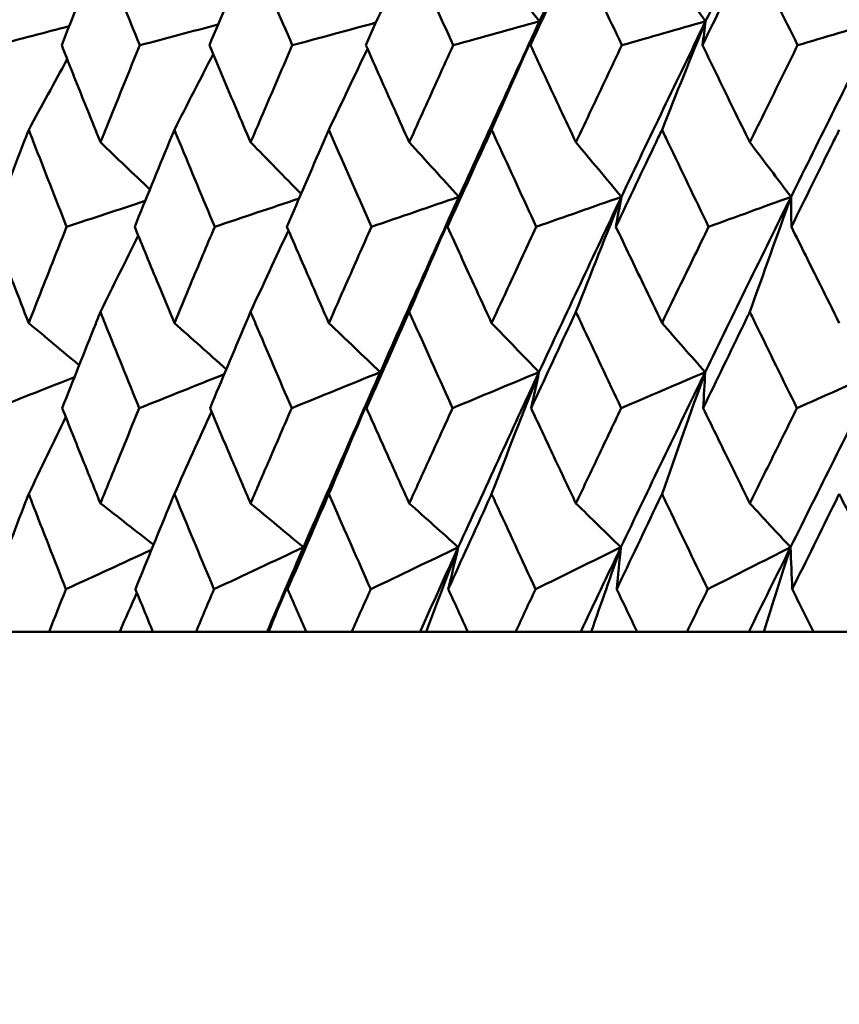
# Model space of a CAD drawing. Header units: millimetres. Extents: x 123 to 2417, y 726 to 3130.
# Tile 207 of 244: x 1411.4 to 1416.4, y 948.04 to 954.05. Entities that reach past the tile are written whole.
import ezdxf

# ---------------------------------------------------------------- set-up
doc = ezdxf.new("R2010")
doc.units = ezdxf.units.MM
doc.header["$LTSCALE"] = 12
doc.layers.add('Widoczne (ISO)', color=7, linetype='Continuous', lineweight=50)

msp = doc.modelspace()

# ---------------------------------------------------------------- linework, layer by layer
at = {"layer": 'Widoczne (ISO)'}
for p, q in [((1411.3363, 950.3133), (1411.5832, 950.3133)), ((1412.0142, 950.3133), (1411.5832, 950.3133)), ((1412.2167, 950.3133), (1412.0142, 950.3133)), ((1412.2167, 950.3133), (1412.4796, 950.3133)), ((1412.9133, 950.3133), (1412.4796, 950.3133)), ((1412.9225, 950.3133), (1412.9133, 950.3133)), ((1413.1516, 950.3133), (1412.9225, 950.3133)), ((1413.1516, 950.3133), (1413.4295, 950.3133)), ((1413.8459, 950.3133), (1413.4295, 950.3133)), ((1413.8825, 950.3133), (1413.8459, 950.3133)), ((1414.1374, 950.3133), (1413.8825, 950.3133)), ((1414.1374, 950.3133), (1414.4292, 950.3133)), ((1414.8265, 950.3133), (1414.4292, 950.3133)), ((1414.8905, 950.3133), (1414.8265, 950.3133)), ((1415.1702, 950.3133), (1414.8905, 950.3133)), ((1415.1702, 950.3133), (1415.4747, 950.3133)), ((1415.8515, 950.3133), (1415.4747, 950.3133)), ((1415.9425, 950.3133), (1415.8515, 950.3133)), ((1416.2458, 950.3133), (1415.9425, 950.3133)), ((1416.2458, 950.3133), (1416.5619, 950.3133))]:
    msp.add_line(p, q, dxfattribs=at)
msp.add_circle((1426.0385, 990.3133), 50, dxfattribs=at)
for points, knots in [([(1415.0767, 955.1082), (1414.9511, 954.8432), (1414.8264, 954.5782), (1414.6599, 954.2213), (1414.6171, 954.1293), (1414.5745, 954.0373)], [0.3692784, 0.3692784, 0.3692784, 0.3692784, 0.4608442, 0.4608442, 0.492629, 0.492629, 0.492629, 0.492629]), ([(1416.1111, 955.1082), (1415.9804, 954.8432), (1415.8506, 954.5782), (1415.677, 954.2213), (1415.6324, 954.1293), (1415.5879, 954.0373)], [0.3692784, 0.3692784, 0.3692784, 0.3692784, 0.4608442, 0.4608442, 0.492629, 0.492629, 0.492629, 0.492629]), ([(1411.8964, 954.487), (1411.8862, 954.4614), (1411.876, 954.4359), (1411.7967, 954.2373), (1411.7281, 954.0642), (1411.6601, 953.8912)], [0.07138254, 0.07138254, 0.07138254, 0.07138254, 0.08018544, 0.08018544, 0.13983561, 0.13983561, 0.13983561, 0.13983561]), ([(1412.1367, 953.8912), (1412.0664, 954.0642), (1411.9965, 954.2372), (1411.9169, 954.4358), (1411.9066, 954.4614), (1411.8964, 954.487)], [0.02053386, 0.02053386, 0.02053386, 0.02053386, 0.08016461, 0.08016461, 0.08898694, 0.08898694, 0.08898694, 0.08898694]), ([(1412.8123, 954.487), (1412.8015, 954.4614), (1412.7906, 954.4359), (1412.7065, 954.2373), (1412.6337, 954.0642), (1412.5614, 953.8912)], [0.07138254, 0.07138254, 0.07138254, 0.07138254, 0.08018544, 0.08018544, 0.13983561, 0.13983561, 0.13983561, 0.13983561]), ([(1413.067, 953.8912), (1412.9925, 954.0642), (1412.9185, 954.2372), (1412.834, 954.4358), (1412.8232, 954.4614), (1412.8123, 954.487)], [0.02053386, 0.02053386, 0.02053386, 0.02053386, 0.08016461, 0.08016461, 0.08898694, 0.08898694, 0.08898694, 0.08898694]), ([(1413.7804, 954.487), (1413.769, 954.4614), (1413.7576, 954.4359), (1413.6689, 954.2373), (1413.5922, 954.0642), (1413.5158, 953.8912)], [0.07138254, 0.07138254, 0.07138254, 0.07138254, 0.08018544, 0.08018544, 0.13983561, 0.13983561, 0.13983561, 0.13983561]), ([(1414.0484, 953.8912), (1413.9701, 954.0642), (1413.8922, 954.2372), (1413.8033, 954.4358), (1413.7918, 954.4614), (1413.7804, 954.487)], [0.02053386, 0.02053386, 0.02053386, 0.02053386, 0.08016461, 0.08016461, 0.08898694, 0.08898694, 0.08898694, 0.08898694]), ([(1414.7969, 954.487), (1414.7849, 954.4614), (1414.773, 954.4359), (1414.6802, 954.2373), (1414.5997, 954.0642), (1414.5197, 953.8912)], [0.07138254, 0.07138254, 0.07138254, 0.07138254, 0.08018544, 0.08018544, 0.13983561, 0.13983561, 0.13983561, 0.13983561]), ([(1415.0772, 953.8912), (1414.9954, 954.0642), (1414.9139, 954.2372), (1414.8208, 954.4358), (1414.8088, 954.4614), (1414.7969, 954.487)], [0.02053386, 0.02053386, 0.02053386, 0.02053386, 0.08016461, 0.08016461, 0.08898694, 0.08898694, 0.08898694, 0.08898694]), ([(1415.8577, 954.487), (1415.8453, 954.4614), (1415.8328, 954.4359), (1415.7363, 954.2373), (1415.6525, 954.0642), (1415.5691, 953.8912)], [0.07138254, 0.07138254, 0.07138254, 0.07138254, 0.08018544, 0.08018544, 0.13983561, 0.13983561, 0.13983561, 0.13983561]), ([(1416.1492, 953.8912), (1416.0642, 954.0642), (1415.9795, 954.2372), (1415.8826, 954.4358), (1415.8702, 954.4614), (1415.8577, 954.487)], [0.02053386, 0.02053386, 0.02053386, 0.02053386, 0.08016461, 0.08016461, 0.08898694, 0.08898694, 0.08898694, 0.08898694]), ([(1411.6601, 953.8912), (1411.7114, 953.7614), (1411.763, 953.6317), (1411.842, 953.4344), (1411.8692, 953.3667), (1411.8964, 953.299)], [0.01681985, 0.01681985, 0.01681985, 0.01681985, 0.06159108, 0.06159108, 0.08495433, 0.08495433, 0.08495433, 0.08495433]), ([(1411.8964, 953.299), (1411.9236, 953.3667), (1411.951, 953.4343), (1412.0309, 953.6317), (1412.0836, 953.7614), (1412.1367, 953.8912)], [0.03825175, 0.03825175, 0.03825175, 0.03825175, 0.06160817, 0.06160817, 0.10638617, 0.10638617, 0.10638617, 0.10638617]), ([(1412.5614, 953.8912), (1412.6159, 953.7614), (1412.6707, 953.6317), (1412.7546, 953.4344), (1412.7834, 953.3667), (1412.8123, 953.299)], [0.01681985, 0.01681985, 0.01681985, 0.01681985, 0.06159108, 0.06159108, 0.08495433, 0.08495433, 0.08495433, 0.08495433]), ([(1412.8123, 953.299), (1412.8412, 953.3667), (1412.8702, 953.4343), (1412.9549, 953.6317), (1413.0108, 953.7614), (1413.067, 953.8912)], [0.03825175, 0.03825175, 0.03825175, 0.03825175, 0.06160817, 0.06160817, 0.10638617, 0.10638617, 0.10638617, 0.10638617]), ([(1413.5158, 953.8912), (1413.5734, 953.7614), (1413.6312, 953.6317), (1413.7196, 953.4344), (1413.7499, 953.3667), (1413.7804, 953.299)], [0.01681985, 0.01681985, 0.01681985, 0.01681985, 0.06159108, 0.06159108, 0.08495433, 0.08495433, 0.08495433, 0.08495433]), ([(1413.7804, 953.299), (1413.8108, 953.3667), (1413.8413, 953.4343), (1413.9305, 953.6317), (1413.9893, 953.7614), (1414.0484, 953.8912)], [0.03825175, 0.03825175, 0.03825175, 0.03825175, 0.06160817, 0.06160817, 0.10638617, 0.10638617, 0.10638617, 0.10638617]), ([(1414.5197, 953.8912), (1414.5801, 953.7614), (1414.6406, 953.6317), (1414.7332, 953.4344), (1414.765, 953.3667), (1414.7969, 953.299)], [0.01681985, 0.01681985, 0.01681985, 0.01681985, 0.06159108, 0.06159108, 0.08495433, 0.08495433, 0.08495433, 0.08495433]), ([(1414.7969, 953.299), (1414.8287, 953.3667), (1414.8606, 953.4343), (1414.9539, 953.6317), (1415.0155, 953.7614), (1415.0772, 953.8912)], [0.03825175, 0.03825175, 0.03825175, 0.03825175, 0.06160817, 0.06160817, 0.10638617, 0.10638617, 0.10638617, 0.10638617]), ([(1415.5691, 953.8912), (1415.632, 953.7614), (1415.6951, 953.6317), (1415.7914, 953.4344), (1415.8245, 953.3667), (1415.8577, 953.299)], [0.01681985, 0.01681985, 0.01681985, 0.01681985, 0.06159108, 0.06159108, 0.08495433, 0.08495433, 0.08495433, 0.08495433]), ([(1415.8577, 953.299), (1415.8909, 953.3667), (1415.9241, 953.4343), (1416.0211, 953.6317), (1416.0851, 953.7614), (1416.1492, 953.8912)], [0.03825175, 0.03825175, 0.03825175, 0.03825175, 0.06160817, 0.06160817, 0.10638617, 0.10638617, 0.10638617, 0.10638617]), ([(1411.4592, 953.376), (1411.4494, 953.3508), (1411.4397, 953.3257), (1411.3635, 953.1282), (1411.2975, 952.956), (1411.232, 952.7837)], [0.07597559, 0.07597559, 0.07597559, 0.07597559, 0.08464777, 0.08464777, 0.14401425, 0.14401425, 0.14401425, 0.14401425]), ([(1411.6904, 952.7837), (1411.6226, 952.9559), (1411.5553, 953.1281), (1411.4787, 953.3255), (1411.4689, 953.3508), (1411.4592, 953.376)], [0.02530969, 0.02530969, 0.02530969, 0.02530969, 0.08465152, 0.08465152, 0.09334823, 0.09334823, 0.09334823, 0.09334823]), ([(1412.3476, 953.376), (1412.3372, 953.3508), (1412.3269, 953.3257), (1412.2457, 953.1282), (1412.1753, 952.956), (1412.1054, 952.7837)], [0.07597559, 0.07597559, 0.07597559, 0.07597559, 0.08464777, 0.08464777, 0.14401425, 0.14401425, 0.14401425, 0.14401425]), ([(1412.5936, 952.7837), (1412.5215, 952.9559), (1412.4499, 953.1281), (1412.3684, 953.3255), (1412.358, 953.3508), (1412.3476, 953.376)], [0.02530969, 0.02530969, 0.02530969, 0.02530969, 0.08465152, 0.08465152, 0.09334823, 0.09334823, 0.09334823, 0.09334823]), ([(1413.2901, 953.376), (1413.2791, 953.3508), (1413.2681, 953.3257), (1413.1823, 953.1282), (1413.1078, 952.956), (1413.0339, 952.7837)], [0.07597559, 0.07597559, 0.07597559, 0.07597559, 0.08464777, 0.08464777, 0.14401425, 0.14401425, 0.14401425, 0.14401425]), ([(1413.5498, 952.7837), (1413.4738, 952.9559), (1413.3982, 953.1281), (1413.3121, 953.3255), (1413.301, 953.3508), (1413.2901, 953.376)], [0.02530969, 0.02530969, 0.02530969, 0.02530969, 0.08465152, 0.08465152, 0.09334823, 0.09334823, 0.09334823, 0.09334823]), ([(1414.2828, 953.376), (1414.2713, 953.3508), (1414.2598, 953.3257), (1414.1697, 953.1282), (1414.0914, 952.956), (1414.0136, 952.7837)], [0.07597559, 0.07597559, 0.07597559, 0.07597559, 0.08464777, 0.08464777, 0.14401425, 0.14401425, 0.14401425, 0.14401425]), ([(1414.5554, 952.7837), (1414.4757, 952.9559), (1414.3964, 953.1281), (1414.3059, 953.3255), (1414.2944, 953.3508), (1414.2828, 953.376)], [0.02530969, 0.02530969, 0.02530969, 0.02530969, 0.08465152, 0.08465152, 0.09334823, 0.09334823, 0.09334823, 0.09334823]), ([(1415.322, 953.376), (1415.31, 953.3508), (1415.298, 953.3257), (1415.2039, 953.1282), (1415.1221, 952.956), (1415.0408, 952.7837)], [0.07597559, 0.07597559, 0.07597559, 0.07597559, 0.08464777, 0.08464777, 0.14401425, 0.14401425, 0.14401425, 0.14401425]), ([(1415.6062, 952.7837), (1415.5232, 952.9559), (1415.4405, 953.1281), (1415.3461, 953.3255), (1415.334, 953.3508), (1415.322, 953.376)], [0.02530969, 0.02530969, 0.02530969, 0.02530969, 0.08465152, 0.08465152, 0.09334823, 0.09334823, 0.09334823, 0.09334823]), ([(1416.4035, 953.376), (1416.391, 953.3508), (1416.3785, 953.3257), (1416.2808, 953.1282), (1416.1959, 952.956), (1416.1114, 952.7837)], [0.07597559, 0.07597559, 0.07597559, 0.07597559, 0.08464777, 0.08464777, 0.14401425, 0.14401425, 0.14401425, 0.14401425]), ([(1411.232, 952.7837), (1411.2769, 952.6663), (1411.3221, 952.549), (1411.398, 952.3532), (1411.4285, 952.2747), (1411.4592, 952.1962)], [0.02104899, 0.02104899, 0.02104899, 0.02104899, 0.0615671, 0.0615671, 0.08866561, 0.08866561, 0.08866561, 0.08866561]), ([(1411.4592, 952.1962), (1411.4898, 952.2747), (1411.5205, 952.3531), (1411.5975, 952.549), (1411.6438, 952.6663), (1411.6904, 952.7837)], [0.03448054, 0.03448054, 0.03448054, 0.03448054, 0.06157222, 0.06157222, 0.10209717, 0.10209717, 0.10209717, 0.10209717]), ([(1412.1054, 952.7837), (1412.1534, 952.6663), (1412.2016, 952.549), (1412.2825, 952.3532), (1412.315, 952.2747), (1412.3476, 952.1962)], [0.02104899, 0.02104899, 0.02104899, 0.02104899, 0.0615671, 0.0615671, 0.08866561, 0.08866561, 0.08866561, 0.08866561]), ([(1412.3476, 952.1962), (1412.3802, 952.2747), (1412.4129, 952.3531), (1412.4948, 952.549), (1412.5441, 952.6663), (1412.5936, 952.7837)], [0.03448054, 0.03448054, 0.03448054, 0.03448054, 0.06157222, 0.06157222, 0.10209717, 0.10209717, 0.10209717, 0.10209717]), ([(1413.0339, 952.7837), (1413.0846, 952.6663), (1413.1357, 952.549), (1413.2212, 952.3532), (1413.2556, 952.2747), (1413.2901, 952.1962)], [0.02104899, 0.02104899, 0.02104899, 0.02104899, 0.0615671, 0.0615671, 0.08866561, 0.08866561, 0.08866561, 0.08866561]), ([(1413.2901, 952.1962), (1413.3245, 952.2747), (1413.3591, 952.3531), (1413.4456, 952.549), (1413.4976, 952.6663), (1413.5498, 952.7837)], [0.03448054, 0.03448054, 0.03448054, 0.03448054, 0.06157222, 0.06157222, 0.10209717, 0.10209717, 0.10209717, 0.10209717]), ([(1414.0136, 952.7837), (1414.067, 952.6663), (1414.1207, 952.549), (1414.2105, 952.3532), (1414.2466, 952.2747), (1414.2828, 952.1962)], [0.02104899, 0.02104899, 0.02104899, 0.02104899, 0.0615671, 0.0615671, 0.08866561, 0.08866561, 0.08866561, 0.08866561]), ([(1414.2828, 952.1962), (1414.319, 952.2747), (1414.3553, 952.3531), (1414.446, 952.549), (1414.5006, 952.6663), (1414.5554, 952.7837)], [0.03448054, 0.03448054, 0.03448054, 0.03448054, 0.06157222, 0.06157222, 0.10209717, 0.10209717, 0.10209717, 0.10209717]), ([(1415.0408, 952.7837), (1415.0966, 952.6663), (1415.1527, 952.549), (1415.2465, 952.3532), (1415.2842, 952.2747), (1415.322, 952.1962)], [0.02104899, 0.02104899, 0.02104899, 0.02104899, 0.0615671, 0.0615671, 0.08866561, 0.08866561, 0.08866561, 0.08866561]), ([(1415.322, 952.1962), (1415.3598, 952.2747), (1415.3976, 952.3531), (1415.4923, 952.549), (1415.5492, 952.6663), (1415.6062, 952.7837)], [0.03448054, 0.03448054, 0.03448054, 0.03448054, 0.06157222, 0.06157222, 0.10209717, 0.10209717, 0.10209717, 0.10209717]), ([(1416.1114, 952.7837), (1416.1694, 952.6663), (1416.2277, 952.549), (1416.3251, 952.3532), (1416.3642, 952.2747), (1416.4035, 952.1962)], [0.02104899, 0.02104899, 0.02104899, 0.02104899, 0.0615671, 0.0615671, 0.08866561, 0.08866561, 0.08866561, 0.08866561]), ([(1411.8964, 952.2646), (1411.8867, 952.2404), (1411.8771, 952.2162), (1411.799, 952.0204), (1411.731, 951.8488), (1411.6635, 951.6772)], [0.0806421, 0.0806421, 0.0806421, 0.0806421, 0.08897282, 0.08897282, 0.14811965, 0.14811965, 0.14811965, 0.14811965]), ([(1412.1332, 951.6772), (1412.0635, 951.8487), (1411.9942, 952.0202), (1411.9158, 952.216), (1411.9061, 952.2403), (1411.8964, 952.2646)], [0.02983351, 0.02983351, 0.02983351, 0.02983351, 0.0889495, 0.0889495, 0.09731113, 0.09731113, 0.09731113, 0.09731113]), ([(1412.8123, 952.2646), (1412.802, 952.2404), (1412.7918, 952.2162), (1412.7089, 952.0204), (1412.6367, 951.8488), (1412.565, 951.6772)], [0.0806421, 0.0806421, 0.0806421, 0.0806421, 0.08897282, 0.08897282, 0.14811965, 0.14811965, 0.14811965, 0.14811965]), ([(1413.0632, 951.6772), (1412.9894, 951.8487), (1412.9161, 952.0202), (1412.8329, 952.216), (1412.8226, 952.2403), (1412.8123, 952.2646)], [0.02983351, 0.02983351, 0.02983351, 0.02983351, 0.0889495, 0.0889495, 0.09731113, 0.09731113, 0.09731113, 0.09731113]), ([(1413.7804, 952.2646), (1413.7696, 952.2404), (1413.7588, 952.2162), (1413.6715, 952.0204), (1413.5954, 951.8488), (1413.5197, 951.6772)], [0.0806421, 0.0806421, 0.0806421, 0.0806421, 0.08897282, 0.08897282, 0.14811965, 0.14811965, 0.14811965, 0.14811965]), ([(1414.0445, 951.6772), (1413.9669, 951.8487), (1413.8897, 952.0202), (1413.8021, 952.216), (1413.7912, 952.2403), (1413.7804, 952.2646)], [0.02983351, 0.02983351, 0.02983351, 0.02983351, 0.0889495, 0.0889495, 0.09731113, 0.09731113, 0.09731113, 0.09731113]), ([(1414.7969, 952.2646), (1414.7856, 952.2404), (1414.7743, 952.2162), (1414.6828, 952.0204), (1414.6031, 951.8488), (1414.5237, 951.6772)], [0.0806421, 0.0806421, 0.0806421, 0.0806421, 0.08897282, 0.08897282, 0.14811965, 0.14811965, 0.14811965, 0.14811965]), ([(1415.0731, 951.6772), (1414.992, 951.8487), (1414.9113, 952.0202), (1414.8196, 952.216), (1414.8082, 952.2403), (1414.7969, 952.2646)], [0.02983351, 0.02983351, 0.02983351, 0.02983351, 0.0889495, 0.0889495, 0.09731113, 0.09731113, 0.09731113, 0.09731113]), ([(1415.8577, 952.2646), (1415.8459, 952.2404), (1415.8342, 952.2162), (1415.739, 952.0204), (1415.656, 951.8488), (1415.5732, 951.6772)], [0.0806421, 0.0806421, 0.0806421, 0.0806421, 0.08897282, 0.08897282, 0.14811965, 0.14811965, 0.14811965, 0.14811965]), ([(1416.145, 951.6772), (1416.0607, 951.8487), (1415.9767, 952.0202), (1415.8813, 952.216), (1415.8695, 952.2403), (1415.8577, 952.2646)], [0.02983351, 0.02983351, 0.02983351, 0.02983351, 0.0889495, 0.0889495, 0.09731113, 0.09731113, 0.09731113, 0.09731113]), ([(1411.6635, 951.6772), (1411.7051, 951.5723), (1411.747, 951.4675), (1411.8247, 951.2737), (1411.8605, 951.1848), (1411.8964, 951.0959)], [0.02528165, 0.02528165, 0.02528165, 0.02528165, 0.06150593, 0.06150593, 0.09223152, 0.09223152, 0.09223152, 0.09223152]), ([(1411.8964, 951.0959), (1411.9323, 951.1848), (1411.9684, 951.2737), (1412.0473, 951.4674), (1412.0902, 951.5723), (1412.1332, 951.6772)], [0.03078053, 0.03078053, 0.03078053, 0.03078053, 0.06149921, 0.06149921, 0.09773041, 0.09773041, 0.09773041, 0.09773041]), ([(1412.565, 951.6772), (1412.6092, 951.5723), (1412.6537, 951.4675), (1412.7362, 951.2737), (1412.7742, 951.1848), (1412.8123, 951.0959)], [0.02528165, 0.02528165, 0.02528165, 0.02528165, 0.06150593, 0.06150593, 0.09223152, 0.09223152, 0.09223152, 0.09223152]), ([(1412.8123, 951.0959), (1412.8504, 951.1848), (1412.8887, 951.2737), (1412.9723, 951.4674), (1413.0177, 951.5723), (1413.0632, 951.6772)], [0.03078053, 0.03078053, 0.03078053, 0.03078053, 0.06149921, 0.06149921, 0.09773041, 0.09773041, 0.09773041, 0.09773041]), ([(1413.5197, 951.6772), (1413.5664, 951.5723), (1413.6132, 951.4675), (1413.7002, 951.2737), (1413.7402, 951.1848), (1413.7804, 951.0959)], [0.02528165, 0.02528165, 0.02528165, 0.02528165, 0.06150593, 0.06150593, 0.09223152, 0.09223152, 0.09223152, 0.09223152]), ([(1413.7804, 951.0959), (1413.8206, 951.1848), (1413.8608, 951.2737), (1413.9488, 951.4674), (1413.9966, 951.5723), (1414.0445, 951.6772)], [0.03078053, 0.03078053, 0.03078053, 0.03078053, 0.06149921, 0.06149921, 0.09773041, 0.09773041, 0.09773041, 0.09773041]), ([(1414.5237, 951.6772), (1414.5727, 951.5723), (1414.6218, 951.4675), (1414.7129, 951.2737), (1414.7548, 951.1848), (1414.7969, 951.0959)], [0.02528165, 0.02528165, 0.02528165, 0.02528165, 0.06150593, 0.06150593, 0.09223152, 0.09223152, 0.09223152, 0.09223152]), ([(1414.7969, 951.0959), (1414.8389, 951.1848), (1414.881, 951.2737), (1414.9731, 951.4674), (1415.023, 951.5723), (1415.0731, 951.6772)], [0.03078053, 0.03078053, 0.03078053, 0.03078053, 0.06149921, 0.06149921, 0.09773041, 0.09773041, 0.09773041, 0.09773041]), ([(1415.5732, 951.6772), (1415.6243, 951.5723), (1415.6754, 951.4675), (1415.7703, 951.2737), (1415.8139, 951.1848), (1415.8577, 951.0959)], [0.02528165, 0.02528165, 0.02528165, 0.02528165, 0.06150593, 0.06150593, 0.09223152, 0.09223152, 0.09223152, 0.09223152]), ([(1415.8577, 951.0959), (1415.9015, 951.1848), (1415.9453, 951.2737), (1416.041, 951.4674), (1416.0929, 951.5723), (1416.145, 951.6772)], [0.03078053, 0.03078053, 0.03078053, 0.03078053, 0.06149921, 0.06149921, 0.09773041, 0.09773041, 0.09773041, 0.09773041]), ([(1411.4592, 951.1536), (1411.4529, 951.1373), (1411.4466, 951.1211), (1411.3717, 950.9274), (1411.3036, 950.75), (1411.236, 950.5725)], [0.0853813, 0.0853813, 0.0853813, 0.0853813, 0.09097809, 0.09097809, 0.15214536, 0.15214536, 0.15214536, 0.15214536]), ([(1411.6862, 950.5725), (1411.6163, 950.7498), (1411.547, 950.9272), (1411.4718, 951.1209), (1411.4655, 951.1372), (1411.4592, 951.1536)], [0.0297954, 0.0297954, 0.0297954, 0.0297954, 0.09092493, 0.09092493, 0.09655955, 0.09655955, 0.09655955, 0.09655955]), ([(1412.3476, 951.1536), (1412.3409, 951.1373), (1412.3342, 951.1211), (1412.2544, 950.9274), (1412.1818, 950.75), (1412.1097, 950.5725)], [0.0853813, 0.0853813, 0.0853813, 0.0853813, 0.09097809, 0.09097809, 0.15214536, 0.15214536, 0.15214536, 0.15214536]), ([(1412.5892, 950.5725), (1412.5149, 950.7498), (1412.4411, 950.9272), (1412.3611, 951.1209), (1412.3543, 951.1372), (1412.3476, 951.1536)], [0.0297954, 0.0297954, 0.0297954, 0.0297954, 0.09092493, 0.09092493, 0.09655955, 0.09655955, 0.09655955, 0.09655955]), ([(1413.2901, 951.1536), (1413.283, 951.1373), (1413.2759, 951.1211), (1413.1916, 950.9274), (1413.1147, 950.75), (1413.0384, 950.5725)], [0.0853813, 0.0853813, 0.0853813, 0.0853813, 0.09097809, 0.09097809, 0.15214536, 0.15214536, 0.15214536, 0.15214536]), ([(1413.5452, 950.5725), (1413.4668, 950.7498), (1413.3889, 950.9272), (1413.3043, 951.1209), (1413.2972, 951.1372), (1413.2901, 951.1536)], [0.0297954, 0.0297954, 0.0297954, 0.0297954, 0.09092493, 0.09092493, 0.09655955, 0.09655955, 0.09655955, 0.09655955]), ([(1414.2828, 951.1536), (1414.2754, 951.1373), (1414.268, 951.1211), (1414.1794, 950.9274), (1414.0987, 950.75), (1414.0184, 950.5725)], [0.0853813, 0.0853813, 0.0853813, 0.0853813, 0.09097809, 0.09097809, 0.15214536, 0.15214536, 0.15214536, 0.15214536]), ([(1414.5505, 950.5725), (1414.4683, 950.7498), (1414.3866, 950.9272), (1414.2978, 951.1209), (1414.2903, 951.1372), (1414.2828, 951.1536)], [0.0297954, 0.0297954, 0.0297954, 0.0297954, 0.09092493, 0.09092493, 0.09655955, 0.09655955, 0.09655955, 0.09655955]), ([(1415.322, 951.1536), (1415.3142, 951.1373), (1415.3065, 951.1211), (1415.214, 950.9274), (1415.1297, 950.75), (1415.0458, 950.5725)], [0.0853813, 0.0853813, 0.0853813, 0.0853813, 0.09097809, 0.09097809, 0.15214536, 0.15214536, 0.15214536, 0.15214536]), ([(1415.6011, 950.5725), (1415.5155, 950.7498), (1415.4302, 950.9272), (1415.3376, 951.1209), (1415.3298, 951.1372), (1415.322, 951.1536)], [0.0297954, 0.0297954, 0.0297954, 0.0297954, 0.09092493, 0.09092493, 0.09655955, 0.09655955, 0.09655955, 0.09655955]), ([(1416.4035, 951.1536), (1416.3954, 951.1373), (1416.3874, 951.1211), (1416.2914, 950.9274), (1416.2038, 950.75), (1416.1166, 950.5725)], [0.0853813, 0.0853813, 0.0853813, 0.0853813, 0.09097809, 0.09097809, 0.15214536, 0.15214536, 0.15214536, 0.15214536]), ([(1416.6929, 950.5725), (1416.6042, 950.7498), (1416.5158, 950.9272), (1416.4197, 951.1209), (1416.4116, 951.1372), (1416.4035, 951.1536)], [0.0297954, 0.0297954, 0.0297954, 0.0297954, 0.09092493, 0.09092493, 0.09655955, 0.09655955, 0.09655955, 0.09655955]), ([(1411.5832, 950.3133), (1411.6172, 950.3991), (1411.6513, 950.485), (1411.6858, 950.5715), (1411.686, 950.572), (1411.6862, 950.5725)], [0, 0, 0, 0, 0.02969567, 0.02969567, 0.02988021, 0.02988021, 0.02988021, 0.02988021]), ([(1412.1097, 950.5725), (1412.1099, 950.572), (1412.1102, 950.5715), (1412.1457, 950.485), (1412.1811, 950.3991), (1412.2167, 950.3133)], [0.02951568, 0.02951568, 0.02951568, 0.02951568, 0.02969929, 0.02969929, 0.05939589, 0.05939589, 0.05939589, 0.05939589]), ([(1412.4796, 950.3133), (1412.5158, 950.3991), (1412.5521, 950.485), (1412.5887, 950.5715), (1412.5889, 950.572), (1412.5892, 950.5725)], [0, 0, 0, 0, 0.02969567, 0.02969567, 0.02988021, 0.02988021, 0.02988021, 0.02988021]), ([(1413.0384, 950.5725), (1413.0386, 950.572), (1413.0389, 950.5715), (1413.0765, 950.485), (1413.114, 950.3991), (1413.1516, 950.3133)], [0.02951568, 0.02951568, 0.02951568, 0.02951568, 0.02969929, 0.02969929, 0.05939589, 0.05939589, 0.05939589, 0.05939589]), ([(1413.4295, 950.3133), (1413.4677, 950.3991), (1413.506, 950.485), (1413.5447, 950.5715), (1413.5449, 950.572), (1413.5452, 950.5725)], [0, 0, 0, 0, 0.02969567, 0.02969567, 0.02988021, 0.02988021, 0.02988021, 0.02988021]), ([(1414.0184, 950.5725), (1414.0186, 950.572), (1414.0189, 950.5715), (1414.0584, 950.485), (1414.0979, 950.3991), (1414.1374, 950.3133)], [0.02951568, 0.02951568, 0.02951568, 0.02951568, 0.02969929, 0.02969929, 0.05939589, 0.05939589, 0.05939589, 0.05939589]), ([(1414.4292, 950.3133), (1414.4693, 950.3991), (1414.5094, 950.485), (1414.55, 950.5715), (1414.5502, 950.572), (1414.5505, 950.5725)], [0, 0, 0, 0, 0.02969567, 0.02969567, 0.02988021, 0.02988021, 0.02988021, 0.02988021]), ([(1415.0458, 950.5725), (1415.046, 950.572), (1415.0463, 950.5715), (1415.0877, 950.485), (1415.1289, 950.3991), (1415.1702, 950.3133)], [0.02951568, 0.02951568, 0.02951568, 0.02951568, 0.02969929, 0.02969929, 0.05939589, 0.05939589, 0.05939589, 0.05939589]), ([(1415.4747, 950.3133), (1415.5165, 950.3991), (1415.5584, 950.485), (1415.6006, 950.5715), (1415.6008, 950.572), (1415.6011, 950.5725)], [0, 0, 0, 0, 0.02969567, 0.02969567, 0.02988021, 0.02988021, 0.02988021, 0.02988021]), ([(1416.1166, 950.5725), (1416.1169, 950.572), (1416.1171, 950.5715), (1416.1601, 950.485), (1416.2029, 950.3991), (1416.2458, 950.3133)], [0.02951568, 0.02951568, 0.02951568, 0.02951568, 0.02969929, 0.02969929, 0.05939589, 0.05939589, 0.05939589, 0.05939589])]:
    msp.add_open_spline(points, degree=3, knots=knots, dxfattribs=at)
for points in [[(1414.2828, 954.4032), (1414.38, 954.2811), (1414.4772, 954.1591), (1414.5745, 954.0373)], [(1415.322, 954.4032), (1415.4105, 954.2811), (1415.4992, 954.1591), (1415.5879, 954.0373)], [(1413.5769, 954.0294), (1413.4069, 953.9833), (1413.237, 953.9372), (1413.067, 953.8912)], [(1414.5745, 954.0373), (1414.3991, 953.9886), (1414.2238, 953.9399), (1414.0484, 953.8912)], [(1414.5745, 954.0373), (1414.4089, 953.6805), (1414.2451, 953.3235), (1414.0832, 952.9666)], [(1414.2828, 953.376), (1414.3796, 953.597), (1414.4768, 953.8175), (1414.5745, 954.0373)], [(1414.5745, 954.0373), (1414.5562, 953.9886), (1414.5379, 953.9399), (1414.5197, 953.8912)], [(1415.5879, 954.0373), (1415.4151, 953.6805), (1415.244, 953.3235), (1415.0745, 952.9666)], [(1415.5879, 954.0373), (1415.4176, 953.9886), (1415.2474, 953.9399), (1415.0772, 953.8912)], [(1415.322, 953.376), (1415.4102, 953.597), (1415.4988, 953.8175), (1415.5879, 954.0373)], [(1415.5879, 954.0373), (1415.5816, 953.9886), (1415.5753, 953.9399), (1415.5691, 953.8912)], [(1416.6425, 954.0373), (1416.4633, 953.6805), (1416.2855, 953.3235), (1416.1092, 952.9666)], [(1416.6425, 954.0373), (1416.4781, 953.9886), (1416.3137, 953.9399), (1416.1492, 953.8912)], [(1411.7058, 954.0073), (1411.5577, 953.9686), (1411.4095, 953.9299), (1411.2613, 953.8912)], [(1412.6145, 954.018), (1412.4552, 953.9757), (1412.296, 953.9335), (1412.1367, 953.8912)], [(1413.2901, 953.376), (1413.3683, 953.5407), (1413.4468, 953.7052), (1413.5255, 953.8693)], [(1411.4592, 953.376), (1411.5371, 953.5196), (1411.6153, 953.663), (1411.6938, 953.8061)], [(1412.3476, 953.376), (1412.4261, 953.53), (1412.505, 953.6838), (1412.584, 953.8373)], [(1411.8964, 953.299), (1411.9969, 953.2031), (1412.0975, 953.1074), (1412.1982, 953.0117)], [(1412.8123, 953.299), (1412.915, 953.1943), (1413.0178, 953.0897), (1413.1206, 952.9852)], [(1413.7804, 953.299), (1413.8813, 953.188), (1413.9822, 953.0772), (1414.0832, 952.9666)], [(1414.7969, 953.299), (1414.8894, 953.188), (1414.9819, 953.0772), (1415.0745, 952.9666)], [(1415.8577, 953.299), (1415.9415, 953.188), (1416.0253, 953.0772), (1416.1092, 952.9666)], [(1413.1081, 952.9562), (1412.9366, 952.8987), (1412.7651, 952.8412), (1412.5936, 952.7837)], [(1414.0832, 952.9666), (1413.9054, 952.9056), (1413.7276, 952.8447), (1413.5498, 952.7837)], [(1414.0832, 952.9666), (1413.9213, 952.6099), (1413.7614, 952.2533), (1413.6033, 951.8968)], [(1413.7804, 952.2646), (1413.8808, 952.4992), (1413.9817, 952.7332), (1414.0832, 952.9666)], [(1414.0832, 952.9666), (1414.0599, 952.9056), (1414.0367, 952.8447), (1414.0136, 952.7837)], [(1415.0745, 952.9666), (1414.9015, 952.9056), (1414.7284, 952.8447), (1414.5554, 952.7837)], [(1415.0745, 952.9666), (1414.9052, 952.6099), (1414.7376, 952.2533), (1414.5716, 951.8968)], [(1414.7969, 952.2646), (1414.8889, 952.4992), (1414.9815, 952.7332), (1415.0745, 952.9666)], [(1415.0745, 952.9666), (1415.0632, 952.9056), (1415.052, 952.8447), (1415.0408, 952.7837)], [(1416.1092, 952.9666), (1415.933, 952.6099), (1415.7584, 952.2533), (1415.5853, 951.8968)], [(1416.1092, 952.9666), (1415.9415, 952.9056), (1415.7739, 952.8447), (1415.6062, 952.7837)], [(1415.8577, 952.2646), (1415.9411, 952.4992), (1416.0249, 952.7332), (1416.1092, 952.9666)], [(1416.1092, 952.9666), (1416.1099, 952.9056), (1416.1106, 952.8447), (1416.1114, 952.7837)], [(1412.1696, 952.9415), (1412.0099, 952.8889), (1411.8501, 952.8363), (1411.6904, 952.7837)], [(1411.8964, 952.2646), (1411.9731, 952.42), (1412.0501, 952.5751), (1412.1274, 952.73)], [(1412.8123, 952.2646), (1412.889, 952.4307), (1412.966, 952.5965), (1413.0432, 952.762)], [(1411.4592, 952.1962), (1411.5617, 952.1104), (1411.6642, 952.0246), (1411.7668, 951.9389)], [(1412.3476, 952.1962), (1412.4531, 952.1021), (1412.5587, 952.0081), (1412.6643, 951.9142)], [(1413.2901, 952.1962), (1413.3944, 952.0963), (1413.4988, 951.9965), (1413.6033, 951.8968)], [(1414.2828, 952.1962), (1414.3791, 952.0963), (1414.4753, 951.9965), (1414.5716, 951.8968)], [(1415.322, 952.1962), (1415.4097, 952.0963), (1415.4975, 951.9965), (1415.5853, 951.8968)], [(1411.7378, 951.8655), (1411.5778, 951.8028), (1411.4179, 951.74), (1411.258, 951.6772)], [(1412.6516, 951.8839), (1412.4788, 951.815), (1412.306, 951.7461), (1412.1332, 951.6772)], [(1413.6033, 951.8968), (1413.4233, 951.8236), (1413.2433, 951.7504), (1413.0632, 951.6772)], [(1413.6033, 951.8968), (1413.4453, 951.5406), (1413.2893, 951.1845), (1413.1352, 950.8287)], [(1413.2901, 951.1536), (1413.3938, 951.4019), (1413.4982, 951.6497), (1413.6033, 951.8968)], [(1413.6033, 951.8968), (1413.5753, 951.8236), (1413.5475, 951.7504), (1413.5197, 951.6772)], [(1414.5716, 951.8968), (1414.396, 951.8236), (1414.2202, 951.7504), (1414.0445, 951.6772)], [(1414.5716, 951.8968), (1414.4059, 951.5406), (1414.2419, 951.1845), (1414.0796, 950.8287)], [(1414.2828, 951.1536), (1414.3785, 951.4019), (1414.4748, 951.6497), (1414.5716, 951.8968)], [(1414.5716, 951.8968), (1414.5556, 951.8236), (1414.5396, 951.7504), (1414.5237, 951.6772)], [(1415.5853, 951.8968), (1415.4124, 951.5406), (1415.241, 951.1845), (1415.0713, 950.8287)], [(1415.5853, 951.8968), (1415.4146, 951.8236), (1415.2439, 951.7504), (1415.0731, 951.6772)], [(1415.322, 951.1536), (1415.4092, 951.4019), (1415.497, 951.6497), (1415.5853, 951.8968)], [(1415.5853, 951.8968), (1415.5812, 951.8236), (1415.5772, 951.7504), (1415.5732, 951.6772)], [(1416.6402, 951.8968), (1416.4608, 951.5406), (1416.2828, 951.1845), (1416.1062, 950.8287)], [(1416.6402, 951.8968), (1416.4751, 951.8236), (1416.3101, 951.7504), (1416.145, 951.6772)], [(1412.3476, 951.1536), (1412.4228, 951.3212), (1412.4983, 951.4885), (1412.5741, 951.6555)], [(1411.4592, 951.1536), (1411.5341, 951.3104), (1411.6094, 951.467), (1411.6849, 951.6234)], [(1411.8964, 951.0959), (1412.0045, 951.0121), (1412.1126, 950.9284), (1412.2208, 950.8448)], [(1412.8123, 951.0959), (1412.9199, 951.0067), (1413.0275, 950.9176), (1413.1352, 950.8287)], [(1413.7804, 951.0959), (1413.8801, 951.0067), (1413.9799, 950.9176), (1414.0796, 950.8287)], [(1414.7969, 951.0959), (1414.8883, 951.0067), (1414.9798, 950.9176), (1415.0713, 950.8287)], [(1415.8577, 951.0959), (1415.9405, 951.0067), (1416.0234, 950.9176), (1416.1062, 950.8287)], [(1412.2078, 950.8131), (1412.0339, 950.7329), (1411.8601, 950.6527), (1411.6862, 950.5725)], [(1413.1352, 950.8287), (1412.9532, 950.7433), (1412.7712, 950.6579), (1412.5892, 950.5725)], [(1413.1352, 950.8287), (1413.0608, 950.6568), (1412.9868, 950.485), (1412.9133, 950.3133)], [(1412.9225, 950.3133), (1412.993, 950.4854), (1413.064, 950.6572), (1413.1352, 950.8287)], [(1413.1352, 950.8287), (1413.1028, 950.7433), (1413.0706, 950.6579), (1413.0384, 950.5725)], [(1414.0796, 950.8287), (1413.9015, 950.7433), (1413.7233, 950.6579), (1413.5452, 950.5725)], [(1414.0796, 950.8287), (1414.0013, 950.6568), (1413.9234, 950.485), (1413.8459, 950.3133)], [(1413.8825, 950.3133), (1413.9479, 950.4854), (1414.0136, 950.6572), (1414.0796, 950.8287)], [(1414.0796, 950.8287), (1414.0591, 950.7433), (1414.0387, 950.6579), (1414.0184, 950.5725)], [(1415.0713, 950.8287), (1414.8977, 950.7433), (1414.7241, 950.6579), (1414.5505, 950.5725)], [(1415.0713, 950.8287), (1414.9893, 950.6568), (1414.9077, 950.485), (1414.8265, 950.3133)], [(1414.8905, 950.3133), (1414.9505, 950.4854), (1415.0108, 950.6572), (1415.0713, 950.8287)], [(1415.0713, 950.8287), (1415.0627, 950.7433), (1415.0542, 950.6579), (1415.0458, 950.5725)], [(1416.1062, 950.8287), (1415.9379, 950.7433), (1415.7695, 950.6579), (1415.6011, 950.5725)], [(1416.1062, 950.8287), (1416.021, 950.6568), (1415.9361, 950.485), (1415.8515, 950.3133)], [(1415.9425, 950.3133), (1415.9968, 950.4854), (1416.0514, 950.6572), (1416.1062, 950.8287)], [(1416.1062, 950.8287), (1416.1096, 950.7433), (1416.1131, 950.6579), (1416.1166, 950.5725)], [(1412.0142, 950.3133), (1412.0489, 950.3925), (1412.0838, 950.4717), (1412.1187, 950.5508)]]:
    msp.add_open_spline(points, degree=3, dxfattribs=at)

doc.saveas('drawing.dxf')
